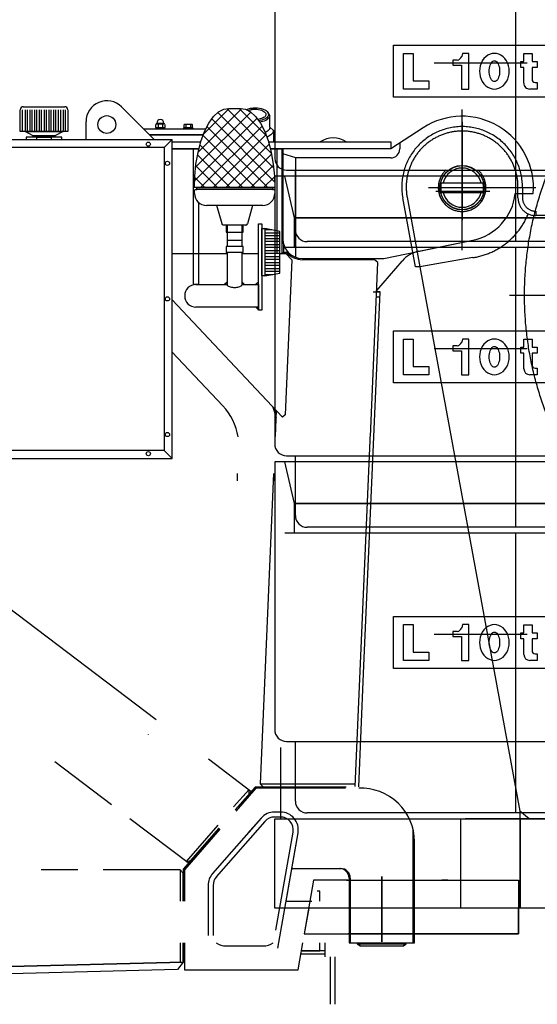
# Model space of a CAD drawing. Extents: x 26250 to 211390, y 12641 to 169243.
# Tile 75 of 132: x 147677 to 148548, y 15561 to 17215. Entities that reach past the tile are written whole.
import ezdxf

# ---------------------------------------------------------------- set-up
doc = ezdxf.new("R2010")
doc.units = 0
doc.header["$LTSCALE"] = 212.5
doc.linetypes.add('CENTER', pattern=[50.5, 30, -9, 2.5, -9])
doc.linetypes.add('HIDDEN', pattern=[12.6, 8.4, -4.2])
for name, color, linetype in [('11', 7, 'CONTINUOUS'), ('129', 7, 'CONTINUOUS'), ('200', 7, 'CONTINUOUS'), ('5', 94, 'CONTINUOUS'), ('611', 7, 'CONTINUOUS')]:
    doc.layers.add(name, color=color, linetype=linetype)

# ---------------------------------------------------------------- blocks, each defined once
blk = doc.blocks.new('*G77')
at = {"layer": '11', "color": 7, "linetype": 'CONTINUOUS'}
for p, q in [((147678.4, 17027.5), (147678.4, 17064)), ((147682.4, 17027.5), (147682.4, 17064)), ((147683.4, 17069), (147753.4, 17069)), ((147686.4, 17064), (147686.4, 17027.5)), ((147690.4, 17027.5), (147690.4, 17064)), ((147694.4, 17064), (147694.4, 17027.5)), ((147698.4, 17027.5), (147698.4, 17064)), ((147702.4, 17064), (147702.4, 17027.5)), ((147706.4, 17027.5), (147706.4, 17064)), ((147710.4, 17064), (147710.4, 17027.5)), ((147714.4, 17027.5), (147714.4, 17064)), ((147718.4, 17064), (147718.4, 17027.5)), ((147722.4, 17027.5), (147722.4, 17064)), ((147726.4, 17064), (147726.4, 17027.5)), ((147730.4, 17027.5), (147730.4, 17064)), ((147734.4, 17064), (147734.4, 17027.5)), ((147738.4, 17027.5), (147738.4, 17064)), ((147742.4, 17064), (147742.4, 17027.5)), ((147746.4, 17027.5), (147746.4, 17064)), ((147750.4, 17064), (147750.4, 17027.5)), ((147754.4, 17027.5), (147754.4, 17064)), ((147758.4, 17064), (147758.4, 17027.5)), ((147848.8, 17068.8), (147903.5, 17014)), ((148028.9, 17066.1), (148048.9, 17066.1)), ((148098, 17054.4), (148095.5, 17058.4)), ((147789, 17014), (147789, 17044)), ((147908, 17041.5), (147920, 17041.5)), ((148098, 17034.5), (148098, 17054.4)), ((147758.4, 17027.5), (147678.4, 17027.5)), ((147700.2, 17020), (147686.4, 17027.5)), ((147686.4, 17027.5), (147750.4, 17027.5)), ((147750.4, 17027.5), (147736.7, 17020)), ((147885.5, 17032), (147991, 17032)), ((147906.5, 17034.3), (147906.5, 17039.4)), ((147921.5, 17033.6), (147906.5, 17033.6)), ((147906.5, 17033.6), (147906.5, 17032)), ((147906.5, 17032), (147921.5, 17032)), ((147908.4, 17040.1), (147919.6, 17040.1)), ((147908.4, 17033.6), (147919.6, 17033.6)), ((147910.2, 17039.5), (147910.2, 17034.3)), ((147917.8, 17039.5), (147917.8, 17034.3)), ((147921.5, 17039.4), (147921.5, 17034.3)), ((147921.5, 17032), (147921.5, 17033.6)), ((147953.6, 17032), (147953.6, 17033.6)), ((147953.6, 17033.6), (147968.4, 17033.6)), ((147968.4, 17032), (147953.6, 17032)), ((147953.7, 17038.6), (147953.7, 17034)), ((147953.7, 17034), (147968, 17034)), ((147954.3, 17033.6), (147954.3, 17034)), ((147967.3, 17033.6), (147954.3, 17033.6)), ((147966.4, 17039.3), (147955.2, 17039.3)), ((147956.7, 17038.6), (147956.7, 17034)), ((147960.8, 17032), (147960.8, 17033.6)), ((147961.2, 17033.6), (147961.2, 17032)), ((147964.9, 17038.6), (147964.9, 17034)), ((147967.3, 17034), (147967.3, 17033.6)), ((147968, 17034), (147968, 17038.6)), ((147968.4, 17033.6), (147968.4, 17032)), ((148098, 17034.5), (148104, 17029.3)), ((148104, 17029.3), (148104, 17010)), ((148355.8, 17033.6), (148301.4, 16998)), ((148355.8, 17033.6), (148301.4, 16998)), ((145254.9, 17014), (147933.9, 17014)), ((147706.9, 17018), (147688.4, 17018)), ((147688.4, 17018), (147688.4, 17014)), ((147736.7, 17020), (147700.2, 17020)), ((147700.2, 17018), (147700.2, 17020)), ((147700.2, 17020), (147736.7, 17020)), ((147736.7, 17018), (147700.2, 17018)), ((147706.4, 17014), (147706.4, 17018)), ((147706.9, 17018), (147729.9, 17018)), ((147748.4, 17018), (147729.9, 17018)), ((147730.4, 17018), (147730.4, 17014)), ((147736.7, 17020), (147736.7, 17018)), ((147748.4, 17014), (147748.4, 17018)), ((147986.5, 17022), (147895.5, 17022)), ((147895.5, 17022), (147986.5, 17022)), ((147933.9, 17014), (147920.4, 17000.5)), ((147933.9, 17014), (147920.4, 17000.5)), ((147933.9, 16478.1), (147933.9, 17014)), ((147933.9, 17010), (147982.2, 17010)), ((148095.5, 17010), (148301.4, 17010)), ((148301.4, 17010), (148301.4, 16998)), ((148316.5, 17007.9), (148316.5, 16998)), ((147920.4, 17000.5), (145268.4, 17000.5)), ((147920.4, 17000.5), (147920.4, 16491.6)), ((147933.9, 16998), (147978.9, 16998)), ((147978.9, 16998), (147933.9, 16998)), ((147933.9, 16998), (147978.9, 16998)), ((147969.9, 16898), (147969.9, 16998)), ((147969.9, 16998), (147971.4, 16998)), ((148301.4, 16998), (148098.8, 16998)), ((148098.9, 16998), (148108, 16998)), ((148098.9, 16998), (148118.2, 16998)), ((148301.4, 16998), (148110, 16998)), ((148110, 16998), (148110, 16822.1)), ((148118.2, 16998), (148118.2, 16822.1)), ((148301.4, 16998), (148120, 16998)), ((148120, 16998), (148120, 16847)), ((148142, 16982.9), (148120, 16989.7)), ((148142, 16815.9), (148142, 16982.9)), ((148301.4, 16982.9), (148142, 16982.9)), ((147975.4, 16933.1), (147971.4, 16933.1)), ((148106.4, 16933.1), (147971.4, 16933.1)), ((147971.4, 16923.1), (147971.4, 16928.1)), ((147973.4, 16930.1), (147975.4, 16930.1)), ((147975.4, 16930.1), (147975.4, 16933.1)), ((147975.4, 16933.1), (148102.4, 16933.1)), ((148102.4, 16930.1), (147975.4, 16930.1)), ((148106.4, 16933.1), (148102.4, 16933.1)), ((148102.4, 16933.1), (148102.4, 16930.1)), ((148102.4, 16930.1), (148104.4, 16930.1)), ((148106.4, 16928.1), (148106.4, 16923.1)), ((148386.3, 16941), (148456.5, 16941)), ((148386.3, 16925), (148456.5, 16925)), ((148510.8, 16923), (148541, 16923)), ((148510.8, 16923), (148541, 16923)), ((147969.9, 16770.1), (147969.9, 16898)), ((147977.9, 16908.3), (147977.9, 16770.1)), ((148008.9, 16903.1), (147991.4, 16903.1)), ((148017.7, 16872.3), (148008.9, 16903.1)), ((148068.9, 16903.1), (148008.9, 16903.1)), ((148068.9, 16903.1), (148060.6, 16872.3)), ((148086.4, 16903.1), (148068.9, 16903.1)), ((148026.7, 16870.1), (148020, 16870.1)), ((148033.9, 16870.1), (148024.4, 16870.1)), ((148024.4, 16870.1), (148024.4, 16858.1)), ((148026.7, 16844.1), (148026.7, 16870.1)), ((148051.1, 16870.1), (148026.7, 16870.1)), ((148053.4, 16870.1), (148043.9, 16870.1)), ((148057.7, 16870.1), (148051.1, 16870.1)), ((148051.1, 16870.1), (148051.1, 16844.1)), ((148053.4, 16858.1), (148053.4, 16870.1)), ((148078.9, 16727.1), (148078.9, 16872.1)), ((148078.9, 16872.1), (148084.9, 16872.1)), ((148084.9, 16872.1), (148084.9, 16727.1)), ((148084.9, 16809.5), (148084.9, 16864.6)), ((148084.9, 16864.6), (148089.9, 16864.6)), ((148089.9, 16864.6), (148089.9, 16812.3)), ((148114.9, 16859.6), (148089.9, 16864.6)), ((148089.9, 16864.6), (148089.9, 16811.9)), ((148114.9, 16835.5), (148114.9, 16859.6)), ((148024.4, 16858.1), (148026.4, 16858.1)), ((148026.4, 16858.1), (148026.4, 16834.1)), ((148026.4, 16858.1), (148051.4, 16858.1)), ((148038.9, 16844.1), (148026.7, 16844.1)), ((148051.1, 16844.1), (148038.9, 16844.1)), ((148051.4, 16834.1), (148051.4, 16858.1)), ((148051.4, 16858.1), (148053.4, 16858.1)), ((148290, 16814), (148439.6, 16844.9)), ((148348.4, 16826.1), (148439.6, 16844.9)), ((148026.4, 16834.1), (148024.4, 16834.1)), ((148024.4, 16834.1), (148024.4, 16824.1)), ((148051.4, 16834.1), (148026.4, 16834.1)), ((148053.4, 16834.1), (148051.4, 16834.1)), ((148053.4, 16824.1), (148053.4, 16834.1)), ((148114.9, 16789.6), (148114.9, 16835.5)), ((148123, 16833.4), (148120.9, 16839.4)), ((148120.9, 16839.4), (148120.9, 16823.8)), ((148128.8, 16824.6), (148123, 16833.4)), ((147933.9, 16822.1), (148026.4, 16822.1)), ((148024.4, 16824.1), (148026.4, 16824.1)), ((148026.4, 16824.1), (148026.4, 16770.1)), ((148051.4, 16824.1), (148026.4, 16824.1)), ((148051.4, 16770.1), (148051.4, 16824.1)), ((148051.4, 16824.1), (148053.4, 16824.1)), ((148051.4, 16822.1), (148078.9, 16822.1)), ((148084.9, 16784.6), (148084.9, 16809.5)), ((148089.9, 16812.3), (148089.9, 16784.6)), ((148089.9, 16811.9), (148089.9, 16784.6)), ((148114.9, 16822.1), (148124.9, 16822.1)), ((148126.5, 16824.2), (148120.5, 16824.2)), ((148120.5, 16823.8), (148126.5, 16823.8)), ((148134.9, 16811.6), (148123.6, 16551.5)), ((148124.9, 16822.1), (148134.9, 16811.6)), ((148126.5, 16823.8), (148128.8, 16824.6)), ((148153, 16814), (148290, 16814)), ((148274.1, 16812), (148153, 16812)), ((148279.9, 16807), (148274.1, 16812)), ((148277.8, 16760), (148320.6, 16809.7)), ((148267.2, 16514.8), (148279.9, 16807)), ((148089.9, 16784.6), (148084.9, 16784.6)), ((148089.9, 16784.6), (148114.9, 16789.6)), ((147977.9, 16770.1), (147969.9, 16770.1)), ((147973.9, 16770.1), (148026.4, 16770.1)), ((148051.4, 16770.1), (148078.9, 16770.1)), ((148078.9, 16770.1), (148078.9, 16732.1)), ((148119.2, 16547.4), (147933.9, 16744.3)), ((148255.7, 16116.5), (148283.4, 16758)), ((148271.8, 16758), (148277.8, 16758)), ((148277.4, 16749.7), (148283.1, 16749.7)), ((148277.8, 16758), (148283.4, 16758)), ((148283.4, 16758), (148277.8, 16758)), ((148078.9, 16732.1), (147973.9, 16732.1)), ((148084.9, 16727.1), (148078.9, 16727.1)), ((148019, 16566.4), (147933.9, 16656.8)), ((148109, 16558.3), (148103.2, 16564.4)), ((148103.2, 16564.4), (148108.5, 16547)), ((148108.5, 16547), (148109, 16558.3)), ((148123.6, 16551.5), (148119.2, 16547.4)), ((148241.8, 15926.5), (148267.5, 16520.9)), ((147920.4, 16491.6), (145268.4, 16491.6)), ((147933.9, 16478.1), (147920.4, 16491.6)), ((147920.4, 16491.6), (147933.9, 16478.1)), ((145254.9, 16478.1), (147933.9, 16478.1)), ((148043.8, 16440.2), (148043.8, 16452.8)), ((147493.8, 16351.8), (147907.2, 16039.4)), ((148247.5, 15926.3), (148255.7, 16116.5)), ((147832, 15895.7), (147736.4, 15968)), ((147994.8, 15973.2), (148068.6, 15917.4)), ((148063.1, 15922), (148037.1, 15892.5)), ((148073.4, 15925.9), (148039.7, 15887.5)), ((148074.3, 15923.9), (148040.7, 15885.6)), ((148068.6, 15917.4), (148040.7, 15885.6)), ((148063.1, 15914.1), (148063.1, 15922)), ((148226.6, 15925.9), (148073.4, 15925.9)), ((148225.5, 15923.9), (148074.3, 15923.9)), ((148087.6, 15925.9), (148081.8, 15931.2)), ((148081.8, 15931.2), (148241.8, 15931.2)), ((148226.6, 15925.9), (148087.6, 15925.9)), ((148039.7, 15887.5), (148063.1, 15914.1)), ((148116, 15883.9), (148106, 15883.9)), ((148116, 15883.9), (148106, 15883.9)), ((147962.9, 15796.8), (147862.7, 15872.5)), ((148083.5, 15873.7), (148033.8, 15817)), ((148083.5, 15873.7), (148060.6, 15847.6)), ((148089.8, 15868.1), (148064.8, 15839.7)), ((148116, 15875.5), (148106, 15875.5)), ((148012.9, 15856.9), (147952.4, 15787.8)), ((148013.9, 15855), (147954.4, 15787)), ((148010.4, 15861.7), (147957.6, 15800.8)), ((148013.9, 15855), (147962.9, 15796.8)), ((147965.3, 15802.5), (148012.9, 15856.9)), ((148108.4, 15685.5), (148137.3, 15850.2)), ((148339.4, 15664), (148339.4, 15852.8)), ((148064.8, 15839.7), (148008.1, 15775)), ((148111.6, 15654.9), (148145.5, 15848.7)), ((148125.4, 15734), (148145.5, 15848.7)), ((148341.4, 15743.9), (148341.4, 15833.9)), ((148033.8, 15817), (148001.8, 15780.5)), ((148033.8, 15817), (148001.8, 15780.5)), ((147957.6, 15800.8), (147965.3, 15802.5)), ((147775, 15787), (147713.6, 15787)), ((147947.3, 15787), (147817.9, 15787)), ((147947.3, 15787), (147947.3, 15734)), ((147952.4, 15781), (147947.3, 15787)), ((147952.4, 15787.8), (147952.4, 15734)), ((147954.4, 15787), (147954.4, 15734)), ((148134.8, 15788.9), (148215.4, 15788.9)), ((148207.4, 15788.9), (148217.4, 15788.9)), ((147952.4, 15734), (147952.4, 15781)), ((148231.4, 15772.9), (148231.4, 15664)), ((148233.4, 15772.9), (148233.4, 15664)), ((147994.4, 15760.7), (147994.4, 15734)), ((147994.4, 15760.7), (147994.4, 15676.5)), ((148002.8, 15760.7), (148002.8, 15676.5)), ((148181.9, 15750.8), (148177.7, 15750.8)), ((148181.9, 15734), (148181.9, 15750.8)), ((148341.4, 15664), (148341.4, 15743.9)), ((147947.3, 15664), (147947.3, 15631.3)), ((147952.4, 15631.5), (147952.4, 15664)), ((147952.4, 15664), (147952.4, 15631.5)), ((147954.4, 15664), (147954.4, 15618.9)), ((148024.4, 15658.9), (148087.1, 15658.9)), ((148024.4, 15658.9), (148087.1, 15658.9)), ((148145.8, 15618.9), (148153.8, 15664)), ((148181.9, 15650.8), (148181.9, 15664)), ((148190.9, 15640.8), (148190.9, 15664)), ((148231.4, 15664), (148341.4, 15664)), ((148244.8, 15664), (148244.8, 15662.6)), ((148244.8, 15662.6), (148250, 15658.9)), ((148246.8, 15662.6), (148245.1, 15662.6)), ((148245.1, 15662.6), (148247.2, 15662.6)), ((148246.8, 15664), (148246.8, 15662.6)), ((148247.2, 15662.6), (148250, 15658.9)), ((148250, 15658.9), (148247.2, 15662.6)), ((148247.2, 15662.6), (148325.6, 15662.6)), ((148250, 15658.9), (148322.8, 15658.9)), ((148322.8, 15658.9), (148327.6, 15662.6)), ((148325.6, 15662.6), (148322.8, 15658.9)), ((148322.8, 15658.9), (148325.6, 15662.6)), ((148325.6, 15662.6), (148325.6, 15664)), ((148325.6, 15662.6), (148327.6, 15662.6)), ((148327.6, 15662.6), (148325.6, 15662.6)), ((148327.6, 15662.6), (148327.6, 15664)), ((148150.6, 15645.8), (148190.9, 15645.8)), ((148190.9, 15650.8), (148151.4, 15650.8)), ((148151.4, 15650.8), (148181.9, 15650.8)), ((148190.9, 15645.8), (148190.9, 15650.8)), ((148199.6, 15640.8), (148199.6, 15560.8)), ((148207.4, 15640.8), (148207.4, 15560.8)), ((147952.4, 15631.5), (146566.4, 15597)), ((146830.8, 15603.6), (147952.4, 15631.5)), ((147954.4, 15618.9), (148145.8, 15618.9))]:
    blk.add_line(p, q, dxfattribs=at)
at = {"layer": '11', "color": 7, "linetype": 'CENTER'}
for p, q in [((148421.4, 16828), (148421.4, 17064.6)), ((148421.4, 16828), (148421.4, 17064.6)), ((148365.1, 16933), (148545.3, 16933)), ((148386.4, 16933), (148545.3, 16933)), ((147893.9, 16013.9), (147893.9, 16014.7)), ((148126, 15734), (148168.9, 15734))]:
    blk.add_line(p, q, dxfattribs=at)
at = {"layer": '11', "color": 7, "linetype": 'HIDDEN'}
for p, q in [((148120.5, 16823.8), (148120.5, 16822.1)), ((148109, 16558.3), (148107.1, 16514.7)), ((148104.4, 16452.8), (148081.8, 15931.2)), ((148104.4, 16452.8), (148104.4, 16440.2))]:
    blk.add_line(p, q, dxfattribs=at)
at = {"layer": '11', "color": 7, "linetype": 'CONTINUOUS'}
for points in [[(147971.4, 16933.1), (147972, 16952.4), (147973.9, 16972.2), (147977.3, 16991.8), (147982.1, 17010.4), (147988.2, 17027.1), (147995.5, 17041.3), (148003.5, 17052.4), (148012, 17060.2), (148020.5, 17064.7), (148028.9, 17066.1)], [(148048.9, 17066.1), (148057.2, 17064.7), (148065.8, 17060.2), (148074.2, 17052.4), (148082.3, 17041.3), (148089.5, 17027.1), (148095.7, 17010.4), (148100.5, 16991.8), (148103.8, 16972.2), (148105.8, 16952.4), (148106.4, 16933.1)], [(148058.2, 17063.8), (148059.5, 17064.4), (148060.8, 17065), (148062.3, 17065.5), (148063.8, 17065.9), (148065.5, 17066.3), (148067.1, 17066.6), (148068.8, 17066.8), (148070.5, 17067), (148072.3, 17067.1), (148074, 17067.1)], [(148061.6, 17062.3), (148062.6, 17062.8), (148063.6, 17063.2), (148064.8, 17063.6), (148066, 17063.9), (148067.3, 17064.2), (148068.6, 17064.5), (148069.9, 17064.7), (148071.3, 17064.8), (148072.6, 17064.9), (148074, 17064.9)], [(148074, 17067.1), (148077.2, 17067), (148080.5, 17066.7), (148083.7, 17066), (148086.8, 17065.1), (148089.6, 17063.9), (148091.9, 17062.5), (148093.7, 17061), (148095, 17059.4), (148095.8, 17057.7), (148096, 17056.2)], [(148074, 17064.9), (148076.5, 17064.8), (148079.1, 17064.5), (148081.7, 17064), (148084.2, 17063.3), (148086.4, 17062.3), (148088.2, 17061.2), (148089.7, 17060), (148090.7, 17058.7), (148091.3, 17057.4), (148091.5, 17056.2)], [(147907.4, 17040), (147907.5, 17040), (147907.6, 17040.1), (147907.7, 17040.2), (147907.8, 17040.3), (147907.8, 17040.5), (147907.9, 17040.6), (147907.9, 17040.8), (147908, 17041.1), (147908, 17041.3), (147908, 17041.5)], [(147920, 17041.5), (147920, 17040)], [(148091.5, 17056.2), (148091.4, 17055), (148090.9, 17053.9), (148090.1, 17052.8), (148089, 17051.7), (148087.6, 17050.7), (148086, 17049.8), (148084.1, 17049), (148082, 17048.4), (148079.9, 17047.9), (148077.8, 17047.6)], [(148096, 17056.2), (148095.8, 17054.8), (148095.3, 17053.4), (148094.3, 17052), (148093, 17050.6), (148091.3, 17049.3), (148089.3, 17048.2), (148086.9, 17047.3), (148084.4, 17046.5), (148081.8, 17045.9), (148079.2, 17045.5)], [(148098, 17054.4), (148097.8, 17053), (148097.3, 17051.5), (148096.3, 17050), (148095, 17048.6), (148093.2, 17047.2), (148091.2, 17046), (148088.8, 17045), (148086.3, 17044.1), (148083.6, 17043.4), (148080.8, 17042.9)], [(148098, 17034.5), (148097.9, 17033.5), (148097.7, 17032.5), (148097.3, 17031.5), (148096.7, 17030.5), (148095.9, 17029.6), (148095, 17028.7), (148093.9, 17027.8), (148092.7, 17027), (148091.4, 17026.2), (148090, 17025.6)], [(148104, 17029.3), (148103.9, 17028), (148103.5, 17026.7), (148102.9, 17025.4), (148102.1, 17024.1), (148101.1, 17022.8), (148099.8, 17021.6), (148098.3, 17020.5), (148096.6, 17019.4), (148094.8, 17018.5), (148092.8, 17017.6)], [(148020, 16870.1), (148019.7, 16870.1), (148019.3, 16870.2), (148018.9, 16870.3), (148018.6, 16870.5), (148018.4, 16870.7), (148018.1, 16871), (148017.9, 16871.3), (148017.8, 16871.6), (148017.7, 16872), (148017.7, 16872.3)], [(148026.4, 16770.1), (148026.5, 16769.4), (148026.9, 16768.7), (148027.7, 16768), (148028.7, 16767.4), (148030, 16766.8), (148031.6, 16766.3), (148033.4, 16765.9), (148035.2, 16765.6), (148037.1, 16765.4), (148038.9, 16765.4)], [(148038.9, 16765.4), (148040.7, 16765.4), (148042.5, 16765.6), (148044.4, 16765.9), (148046.1, 16766.3), (148047.7, 16766.8), (148049, 16767.4), (148050.1, 16768), (148050.8, 16768.7), (148051.2, 16769.4), (148051.4, 16770.1)]]:
    blk.add_lwpolyline(points, dxfattribs=at)
for centre, radius in [((147824, 17039), 15), ((147893.9, 17006.1), 3.5), ((147925.9, 16974), 3.5), ((148421.4, 16933), 37.2), ((148421.4, 16933), 37), ((147925.9, 16746.1), 3.5), ((147925.9, 16518.1), 3.5), ((147893.9, 16486), 3.5)]:
    blk.add_circle(centre, radius, dxfattribs=at)
for centre, radius, start, end in [((147824, 17044), 35, 45.0011, -179.9989), ((147683.4, 17064), 5, 90, -179.965), ((147753.4, 17064), 5, 0, 90.035), ((147914, 17041.5), 6, 0, 180), ((148421.4, 16933), 120, -4.7806, 123.1133), ((148421.4, 16933), 120, -4.7806, 123.1133), ((147908.4, 17037.3), 2.87, 50.3598, 130.9003), ((147908.4, 17036.5), 2.87, -130.8978, -50.3573), ((147914, 17028.9), 11.3, 70.2801, 109.7235), ((147914, 17044.9), 11.3, -109.7199, -70.2765), ((147919.6, 17037.3), 2.87, 49.1022, 129.6897), ((147919.6, 17036.5), 2.87, -129.6872, -49.0997), ((147955.2, 17037.5), 1.88, 35.9393, 144.0626), ((147960.8, 17028.1), 11.3, 68.6041, 111.4139), ((147966.4, 17037.5), 1.88, 35.8847, 144.0626), ((148204.7, 16977.4), 39.2, 56.32, 123.6754), ((148301.4, 16998), 15.1, -90, 0), ((148421.4, 16933), 33, 90, 165.9676), ((148421.4, 16933), 33, 14.0327, 90.0004), ((147973.4, 16928.1), 2, 90, 180), ((148104.4, 16928.1), 2, 0, 90.0875), ((148421.4, 16933), 36, 167.1569, -167.1622), ((148421.4, 16933), 33, -165.9724, -89.9996), ((148421.4, 16933), 33, -90, -14.0273), ((148421.4, 16933), 36, -12.8373, 12.8414), ((147991.4, 16923.1), 20, 180, -89.9913), ((148086.4, 16923.1), 20, -90, 0), ((148421.4, 16933), 90, -78.3427, -6.3817), ((148421.4, 16933), 90, -78.3427, -6.3817), ((148057.7, 16873.1), 3, -90, -14.9689), ((148153, 16847), 33, 180, -90), ((148358.5, 16777.1), 50, 101.6563, 139.2749), ((148153, 16847), 35, -139.3212, -89.994), ((147973.9, 16751.1), 19, 90, -90), ((147946.2, 16497.8), 100, 9.4597, 43.255), ((148251.4, 15833.9), 90, 0, 92.4237), ((148106, 15853.9), 30, 90, 138.7653), ((148106, 15853.9), 30, 90, 138.7653), ((148116, 15853.9), 30, -9.9292, 89.9998), ((148116, 15853.9), 30, -9.9292, 89.9998), ((148106, 15853.9), 21.6, 90, 138.7439), ((148116, 15853.9), 21.6, 40.0407, 90.001), ((148116, 15853.9), 21.6, -9.9211, 40.003), ((148215.4, 15772.9), 16, 0, 90), ((148217.4, 15772.9), 16, 0, 90.0109), ((148024.4, 15760.7), 30, 138.7884, 179.999), ((148024.4, 15760.7), 30, 138.7884, 179.999), ((148024.4, 15760.7), 21.6, 138.778, 179.9989), ((148024.4, 15688.9), 30, -123.7727, -89.9986), ((148024.4, 15688.9), 30, -123.7727, -89.9986), ((148087.1, 15688.9), 30, -90, -56.2382), ((148087.1, 15688.9), 30, -90, -56.2382)]:
    blk.add_arc(centre, radius, start, end, dxfattribs=at)
at = {"layer": '129', "color": 7, "linetype": 'CONTINUOUS'}
for p, q in [((146566.4, 15597), (147952.4, 15631.5)), ((147942.6, 15619.2), (146566.5, 15585)), ((147952.4, 15631.5), (147942.6, 15619.2))]:
    blk.add_line(p, q, dxfattribs=at)
at = {"layer": '200', "color": 7, "linetype": 'CONTINUOUS'}
for p, q in [((148026.4, 16774.3), (148022.1, 16770.1)), ((148022.1, 16770.1), (148026.4, 16770.1)), ((148026.4, 16770.1), (148026.4, 16774.3)), ((148051.4, 16774.3), (148055.6, 16770.1)), ((148051.4, 16770.1), (148051.4, 16774.3)), ((148055.6, 16770.1), (148051.4, 16770.1)), ((148078.9, 16774.3), (148074.6, 16770.1)), ((148074.6, 16770.1), (148078.9, 16770.1)), ((148078.9, 16770.1), (148078.9, 16774.3)), ((148078.9, 16727.8), (148074.6, 16732.1)), ((148074.6, 16732.1), (148078.9, 16732.1)), ((148078.9, 16732.1), (148078.9, 16727.8))]:
    blk.add_line(p, q, dxfattribs=at)
at = {"layer": '5', "color": 94, "linetype": 'CONTINUOUS'}
for p, q in [((147973.3, 16967.3), (148066, 17060)), ((148050.8, 17066), (147977.5, 16992.7)), ((147986.5, 17022.9), (148029.6, 17066.1)), ((148104.6, 16965.8), (148010.9, 17059.5)), ((148025.7, 17065.9), (148100.6, 16991)), ((148092.1, 17020.7), (148046.7, 17066.1)), ((148076.7, 17049.5), (147971.6, 16944.4)), ((148000.5, 17048.7), (148106.2, 16943)), ((147981.5, 16933.1), (148085, 17036.6)), ((148094.9, 16933.1), (147992.3, 17035.7)), ((147985.7, 17021), (148073.7, 16933.1)), ((148091.6, 17022), (148002.7, 16933.1)), ((148052.5, 16933.1), (147980.5, 17005)), ((148023.9, 16933.1), (148096.9, 17006.1)), ((147976.5, 16987.9), (148031.3, 16933.1)), ((148101, 16989), (148045.1, 16933.1)), ((148010, 16933.1), (147973.6, 16969.6)), ((148066.3, 16933.1), (148104, 16970.8)), ((147971.8, 16950.1), (147988.8, 16933.1)), ((148105.8, 16951.4), (148087.6, 16933.1)), ((148101.4, 16862.3), (148089.9, 16862.3)), ((148089.9, 16857.3), (148114.9, 16857.3)), ((148114.9, 16852.3), (148089.9, 16852.3)), ((148089.9, 16847.3), (148114.9, 16847.3)), ((148114.9, 16842.3), (148089.9, 16842.3)), ((148089.9, 16837.3), (148114.9, 16837.3)), ((148114.9, 16832.3), (148089.9, 16832.3)), ((148089.9, 16827.3), (148114.9, 16827.3)), ((148114.9, 16822.3), (148089.9, 16822.3)), ((148089.9, 16817.3), (148114.9, 16817.3)), ((148114.9, 16812.3), (148089.9, 16812.3)), ((148089.9, 16807.3), (148114.9, 16807.3)), ((148114.9, 16802.3), (148089.9, 16802.3)), ((148089.9, 16797.3), (148114.9, 16797.3)), ((148114.9, 16792.3), (148089.9, 16792.3)), ((148089.9, 16787.3), (148103.4, 16787.3))]:
    blk.add_line(p, q, dxfattribs=at)
at = {"layer": '611', "color": 7, "linetype": 'CENTER'}
blk.add_line((147681, 16477.8), (147687.6, 16477.8), dxfattribs=at)
for points in [[(147681, 16477.8), (147681, 16478.1)], [(147687.7, 16478.1), (147687.6, 16477.8)]]:
    blk.add_lwpolyline(points, dxfattribs=at)
blk = doc.blocks.new('*G90')
at = {"layer": '11', "color": 7, "linetype": 'CONTINUOUS'}
for p, q in [((148106.3, 17432.3), (148106.3, 16982.3)), ((148306.3, 17084.8), (148306.3, 17172.3)), ((148306.3, 17172.3), (148567.7, 17172.3)), ((148323.1, 17098.7), (148323.1, 17158.7)), ((148323.1, 17158.7), (148339.3, 17158.7)), ((148339.3, 17158.7), (148339.3, 17112.4)), ((148422.2, 17158.7), (148420.8, 17153.2)), ((148433, 17158.7), (148422.2, 17158.7)), ((148433, 17098.7), (148433, 17158.7)), ((148525.3, 17144.8), (148525.3, 17158.6)), ((148525.3, 17158.6), (148539, 17158.6)), ((148539, 17158.6), (148539, 17144.8)), ((148413.3, 17147.2), (148406.1, 17147.2)), ((148406.1, 17147.2), (148406.1, 17138.6)), ((148520.3, 17134.8), (148520.3, 17144.8)), ((148520.3, 17144.8), (148525.3, 17144.8)), ((148539, 17144.8), (148547.8, 17144.8)), ((148547.8, 17144.8), (148547.8, 17134.8)), ((148406.1, 17138.6), (148420.4, 17138.6)), ((148420.4, 17138.6), (148420.4, 17098.7)), ((148525.3, 17134.8), (148520.3, 17134.8)), ((148525.3, 17108.6), (148525.3, 17134.8)), ((148547.8, 17134.8), (148539, 17134.8)), ((148539, 17134.8), (148539, 17114.8)), ((148339.3, 17112.4), (148365.6, 17112.4)), ((148365.6, 17112.4), (148365.6, 17098.7)), ((148544, 17109.8), (148547.8, 17109.8)), ((148547.8, 17109.8), (148547.8, 17098.6)), ((148365.6, 17098.7), (148323.1, 17098.7)), ((148420.4, 17098.7), (148433, 17098.7)), ((148547.8, 17098.6), (148535.3, 17098.6)), ((148567.7, 17084.8), (148306.3, 17084.8)), ((148126.3, 16962.3), (148627.6, 16962.3)), ((148141, 16862.3), (148141, 16962.3)), ((148139.4, 16952.3), (148106.3, 16952.3)), ((148106.3, 16952.3), (148106.3, 16502.3)), ((148566.1, 16952.3), (148139.4, 16952.3)), ((148647.6, 16842.3), (148161, 16842.3)), ((148306.3, 16604.8), (148306.3, 16692.3)), ((148306.3, 16692.3), (148567.7, 16692.3)), ((148323.1, 16618.7), (148323.1, 16678.7)), ((148323.1, 16678.7), (148339.3, 16678.7)), ((148339.3, 16678.7), (148339.3, 16632.4)), ((148422.2, 16678.7), (148420.8, 16673.2)), ((148433, 16678.7), (148422.2, 16678.7)), ((148433, 16618.7), (148433, 16678.7)), ((148525.3, 16664.8), (148525.3, 16678.6)), ((148525.3, 16678.6), (148539, 16678.6)), ((148539, 16678.6), (148539, 16664.8)), ((148413.3, 16667.2), (148406.1, 16667.2)), ((148406.1, 16667.2), (148406.1, 16658.6)), ((148520.3, 16654.8), (148520.3, 16664.8)), ((148520.3, 16664.8), (148525.3, 16664.8)), ((148539, 16664.8), (148547.8, 16664.8)), ((148547.8, 16664.8), (148547.8, 16654.8)), ((148406.1, 16658.6), (148420.4, 16658.6)), ((148420.4, 16658.6), (148420.4, 16618.7)), ((148525.3, 16654.8), (148520.3, 16654.8)), ((148525.3, 16628.6), (148525.3, 16654.8)), ((148547.8, 16654.8), (148539, 16654.8)), ((148539, 16654.8), (148539, 16634.8)), ((148339.3, 16632.4), (148365.6, 16632.4)), ((148365.6, 16632.4), (148365.6, 16618.7)), ((148544, 16629.8), (148547.8, 16629.8)), ((148547.8, 16629.8), (148547.8, 16618.6)), ((148365.6, 16618.7), (148323.1, 16618.7)), ((148420.4, 16618.7), (148433, 16618.7)), ((148547.8, 16618.6), (148535.3, 16618.6)), ((148567.7, 16604.8), (148306.3, 16604.8)), ((148126.3, 16482.3), (148627.6, 16482.3)), ((148141, 16382.3), (148141, 16482.3)), ((148139.4, 16472.3), (148106.3, 16472.3)), ((148106.3, 16472.3), (148106.3, 16022.3)), ((148566.1, 16472.3), (148139.4, 16472.3)), ((148647.6, 16362.3), (148161, 16362.3)), ((148306.3, 16124.8), (148306.3, 16212.3)), ((148306.3, 16212.3), (148567.7, 16212.3)), ((148323.1, 16138.7), (148323.1, 16198.7)), ((148323.1, 16198.7), (148339.3, 16198.7)), ((148339.3, 16198.7), (148339.3, 16152.4)), ((148422.2, 16198.7), (148420.8, 16193.2)), ((148433, 16198.7), (148422.2, 16198.7)), ((148433, 16138.7), (148433, 16198.7)), ((148525.3, 16184.8), (148525.3, 16198.6)), ((148525.3, 16198.6), (148539, 16198.6)), ((148539, 16198.6), (148539, 16184.8)), ((148413.3, 16187.2), (148406.1, 16187.2)), ((148406.1, 16187.2), (148406.1, 16178.6)), ((148520.3, 16174.8), (148520.3, 16184.8)), ((148520.3, 16184.8), (148525.3, 16184.8)), ((148539, 16184.8), (148547.8, 16184.8)), ((148547.8, 16184.8), (148547.8, 16174.8)), ((148406.1, 16178.6), (148420.4, 16178.6)), ((148420.4, 16178.6), (148420.4, 16138.7)), ((148525.3, 16174.8), (148520.3, 16174.8)), ((148525.3, 16148.6), (148525.3, 16174.8)), ((148547.8, 16174.8), (148539, 16174.8)), ((148539, 16174.8), (148539, 16154.8)), ((148339.3, 16152.4), (148365.6, 16152.4)), ((148365.6, 16152.4), (148365.6, 16138.7)), ((148544, 16149.8), (148547.8, 16149.8)), ((148547.8, 16149.8), (148547.8, 16138.6)), ((148365.6, 16138.7), (148323.1, 16138.7)), ((148420.4, 16138.7), (148433, 16138.7)), ((148547.8, 16138.6), (148535.3, 16138.6)), ((148567.7, 16124.8), (148306.3, 16124.8)), ((148126.3, 16002.3), (148627.6, 16002.3)), ((148141, 15902.3), (148141, 16002.3)), ((148106.3, 15872.3), (150556.3, 15872.3)), ((148106.3, 15722.3), (148106.3, 15872.3)), ((148647.6, 15882.3), (148161, 15882.3)), ((150556.3, 15722.3), (148106.3, 15722.3)), ((148163.5, 15722.3), (148155.9, 15679.3)), ((148516, 15679.3), (148516, 15722.3)), ((148155.9, 15679.3), (148516, 15679.3))]:
    blk.add_line(p, q, dxfattribs=at)
at = {"layer": '11', "color": 7, "linetype": 'HIDDEN'}
for p, q in [((148511.3, 17312.3), (148511.3, 16842.3)), ((148511.3, 17294.2), (148511.3, 16990.5)), ((148139.4, 16882.3), (148123.3, 16952.3)), ((148139.4, 16832.3), (148139.4, 16882.3)), ((148139.4, 16882.3), (148644.1, 16882.3)), ((148644.1, 16882.3), (148139.4, 16882.3)), ((148644.1, 16832.3), (148123.3, 16832.3)), ((148511.3, 16832.3), (148511.3, 16362.3)), ((148511.3, 16814.2), (148511.3, 16510.5)), ((148401.3, 16497.3), (148401.3, 16497.3)), ((148139.4, 16402.3), (148123.3, 16472.3)), ((148139.4, 16352.3), (148139.4, 16402.3)), ((148139.4, 16402.3), (148644.1, 16402.3)), ((148644.1, 16402.3), (148139.4, 16402.3)), ((148644.1, 16352.3), (148123.3, 16352.3)), ((148511.3, 16352.3), (148511.3, 15882.3)), ((148511.3, 16334.2), (148511.3, 16030.5))]:
    blk.add_line(p, q, dxfattribs=at)
at = {"layer": '11', "color": 7, "linetype": 'CENTER'}
for p, q in [((148530.6, 17142.3), (148374.4, 17142.3)), ((148421.4, 17043.7), (148421.4, 16878.4)), ((148376.8, 16933), (148468.9, 16933)), ((148377.1, 16927), (148468.2, 16927)), ((148515.4, 16916), (148515.4, 16934.1)), ((148522.9, 16934), (148522.9, 16916)), ((148342.8, 16799.8), (148321.5, 16915.7)), ((148328.9, 16917.1), (148350.5, 16799.8)), ((148545.4, 16893.5), (148545.4, 16886)), ((148693.8, 16886), (148545.4, 16886)), ((148439.5, 16815.4), (148350.5, 16799.8)), ((148350.5, 16799.8), (148342.8, 16799.8)), ((148350.5, 16799.8), (148518.5, 15885.3)), ((148501.2, 16752.3), (149674.2, 16752.3)), ((148530.6, 16662.3), (148374.4, 16662.3)), ((148530.6, 16182.3), (148374.4, 16182.3)), ((148116.3, 15992.2), (148116.3, 15872.3)), ((148534, 15872.3), (148518.5, 15885.3)), ((148518.5, 15885.3), (148518.5, 15872.3)), ((148116.3, 15872.3), (148654, 15872.3)), ((148419.5, 15722.3), (148419.5, 15872.3)), ((148606.4, 15872.3), (148426.4, 15872.3)), ((148518.9, 15722.3), (148518.9, 15872.3)), ((148518.9, 15872.3), (148518.9, 15722.3)), ((148571.8, 15872.3), (148531.1, 15872.3)), ((148534, 15872.3), (149349.4, 15872.3)), ((148171.7, 15769.3), (148155.9, 15679.3)), ((148229.9, 15769.3), (148171.7, 15769.3)), ((148227.2, 15769.3), (148345.6, 15769.3)), ((148286.4, 15665.5), (148286.4, 15775.5)), ((148286.4, 15775.5), (148286.4, 15665.5)), ((148342.9, 15769.3), (148516, 15769.3)), ((148397.5, 15769.3), (148387.5, 15769.3)), ((148516, 15769.3), (148516, 15679.3)), ((148155.9, 15679.3), (148229.9, 15679.3)), ((148229.9, 15679.3), (148342.9, 15679.3)), ((148516, 15679.3), (148229.9, 15679.3))]:
    blk.add_line(p, q, dxfattribs=at)
at = {"layer": '11', "color": 7, "linetype": 'CONTINUOUS'}
for points in [[(148475.8, 17158.7), (148472.1, 17158.4), (148468.4, 17157.4), (148464.7, 17155.6), (148461.2, 17153.1), (148458.1, 17149.9), (148455.4, 17146.1), (148453.3, 17141.9), (148451.9, 17137.5), (148451, 17133), (148450.8, 17128.6)], [(148500.8, 17128.6), (148500.5, 17133), (148499.7, 17137.5), (148498.2, 17141.9), (148496.1, 17146.1), (148493.4, 17149.9), (148490.3, 17153.1), (148486.8, 17155.6), (148483.1, 17157.4), (148479.4, 17158.4), (148475.8, 17158.7)], [(148467, 17128.6), (148467.1, 17131.2), (148467.4, 17133.8), (148467.9, 17136.4), (148468.6, 17138.8), (148469.6, 17141), (148470.7, 17142.9), (148471.9, 17144.4), (148473.2, 17145.4), (148474.5, 17146), (148475.8, 17146.2)], [(148475.8, 17146.2), (148477, 17146), (148478.3, 17145.4), (148479.6, 17144.4), (148480.8, 17142.9), (148481.9, 17141), (148482.9, 17138.8), (148483.6, 17136.4), (148484.1, 17133.8), (148484.4, 17131.2), (148484.5, 17128.6)], [(148450.8, 17128.6), (148451, 17124.3), (148451.9, 17119.8), (148453.3, 17115.4), (148455.4, 17111.2), (148458.1, 17107.4), (148461.2, 17104.2), (148464.7, 17101.7), (148468.4, 17100), (148472.1, 17099), (148475.8, 17098.7)], [(148475.8, 17111.1), (148474.5, 17111.3), (148473.2, 17111.9), (148471.9, 17112.9), (148470.7, 17114.4), (148469.6, 17116.2), (148468.6, 17118.5), (148467.9, 17120.9), (148467.4, 17123.5), (148467.1, 17126.1), (148467, 17128.6)], [(148475.8, 17098.7), (148479.4, 17099), (148483.1, 17100), (148486.8, 17101.7), (148490.3, 17104.2), (148493.4, 17107.4), (148496.1, 17111.2), (148498.2, 17115.4), (148499.7, 17119.8), (148500.5, 17124.3), (148500.8, 17128.6)], [(148484.5, 17128.6), (148484.4, 17126.1), (148484.1, 17123.5), (148483.6, 17120.9), (148482.9, 17118.5), (148481.9, 17116.2), (148480.8, 17114.4), (148479.6, 17112.9), (148478.3, 17111.9), (148477, 17111.3), (148475.8, 17111.1)], [(148475.8, 16678.7), (148472.1, 16678.4), (148468.4, 16677.4), (148464.7, 16675.6), (148461.2, 16673.1), (148458.1, 16669.9), (148455.4, 16666.1), (148453.3, 16661.9), (148451.9, 16657.5), (148451, 16653), (148450.8, 16648.6)], [(148500.8, 16648.6), (148500.5, 16653), (148499.7, 16657.5), (148498.2, 16661.9), (148496.1, 16666.1), (148493.4, 16669.9), (148490.3, 16673.1), (148486.8, 16675.6), (148483.1, 16677.4), (148479.4, 16678.4), (148475.8, 16678.7)], [(148467, 16648.6), (148467.1, 16651.2), (148467.4, 16653.8), (148467.9, 16656.4), (148468.6, 16658.8), (148469.6, 16661), (148470.7, 16662.9), (148471.9, 16664.4), (148473.2, 16665.4), (148474.5, 16666), (148475.8, 16666.2)], [(148475.8, 16666.2), (148477, 16666), (148478.3, 16665.4), (148479.6, 16664.4), (148480.8, 16662.9), (148481.9, 16661), (148482.9, 16658.8), (148483.6, 16656.4), (148484.1, 16653.8), (148484.4, 16651.2), (148484.5, 16648.6)], [(148450.8, 16648.6), (148451, 16644.3), (148451.9, 16639.8), (148453.3, 16635.4), (148455.4, 16631.2), (148458.1, 16627.4), (148461.2, 16624.2), (148464.7, 16621.7), (148468.4, 16620), (148472.1, 16619), (148475.8, 16618.7)], [(148475.8, 16631.1), (148474.5, 16631.3), (148473.2, 16631.9), (148471.9, 16632.9), (148470.7, 16634.4), (148469.6, 16636.2), (148468.6, 16638.5), (148467.9, 16640.9), (148467.4, 16643.5), (148467.1, 16646.1), (148467, 16648.6)], [(148475.8, 16618.7), (148479.4, 16619), (148483.1, 16620), (148486.8, 16621.7), (148490.3, 16624.2), (148493.4, 16627.4), (148496.1, 16631.2), (148498.2, 16635.4), (148499.7, 16639.8), (148500.5, 16644.3), (148500.8, 16648.6)], [(148484.5, 16648.6), (148484.4, 16646.1), (148484.1, 16643.5), (148483.6, 16640.9), (148482.9, 16638.5), (148481.9, 16636.2), (148480.8, 16634.4), (148479.6, 16632.9), (148478.3, 16631.9), (148477, 16631.3), (148475.8, 16631.1)], [(148475.8, 16198.7), (148472.1, 16198.4), (148468.4, 16197.4), (148464.7, 16195.6), (148461.2, 16193.1), (148458.1, 16189.9), (148455.4, 16186.1), (148453.3, 16181.9), (148451.9, 16177.5), (148451, 16173), (148450.8, 16168.6)], [(148500.8, 16168.6), (148500.5, 16173), (148499.7, 16177.5), (148498.2, 16181.9), (148496.1, 16186.1), (148493.4, 16189.9), (148490.3, 16193.1), (148486.8, 16195.6), (148483.1, 16197.4), (148479.4, 16198.4), (148475.8, 16198.7)], [(148467, 16168.6), (148467.1, 16171.2), (148467.4, 16173.8), (148467.9, 16176.4), (148468.6, 16178.8), (148469.6, 16181), (148470.7, 16182.9), (148471.9, 16184.4), (148473.2, 16185.4), (148474.5, 16186), (148475.8, 16186.2)], [(148475.8, 16186.2), (148477, 16186), (148478.3, 16185.4), (148479.6, 16184.4), (148480.8, 16182.9), (148481.9, 16181), (148482.9, 16178.8), (148483.6, 16176.4), (148484.1, 16173.8), (148484.4, 16171.2), (148484.5, 16168.6)], [(148450.8, 16168.6), (148451, 16164.3), (148451.9, 16159.8), (148453.3, 16155.4), (148455.4, 16151.2), (148458.1, 16147.4), (148461.2, 16144.2), (148464.7, 16141.7), (148468.4, 16140), (148472.1, 16139), (148475.8, 16138.7)], [(148475.8, 16151.1), (148474.5, 16151.3), (148473.2, 16151.9), (148471.9, 16152.9), (148470.7, 16154.4), (148469.6, 16156.2), (148468.6, 16158.5), (148467.9, 16160.9), (148467.4, 16163.5), (148467.1, 16166.1), (148467, 16168.6)], [(148475.8, 16138.7), (148479.4, 16139), (148483.1, 16140), (148486.8, 16141.7), (148490.3, 16144.2), (148493.4, 16147.4), (148496.1, 16151.2), (148498.2, 16155.4), (148499.7, 16159.8), (148500.5, 16164.3), (148500.8, 16168.6)], [(148484.5, 16168.6), (148484.4, 16166.1), (148484.1, 16163.5), (148483.6, 16160.9), (148482.9, 16158.5), (148481.9, 16156.2), (148480.8, 16154.4), (148479.6, 16152.9), (148478.3, 16151.9), (148477, 16151.3), (148475.8, 16151.1)]]:
    blk.add_lwpolyline(points, dxfattribs=at)
at = {"layer": '11', "color": 7, "linetype": 'CENTER'}
blk.add_circle((149081.4, 16752.3), 555, dxfattribs=at)
at = {"layer": '11', "color": 7, "linetype": 'CONTINUOUS'}
for centre, radius, start, end in [((148410.9, 17157.9), 11, -77.449, -24.9968), ((148535.3, 17108.6), 10, 180, -89.965), ((148544, 17114.8), 5, 180, -89.965), ((148126.4, 16982.3), 20, 180, -90), ((148161, 16862.3), 20, 180, -90.0087), ((148410.9, 16677.9), 11, -77.449, -24.9968), ((148535.3, 16628.6), 10, 180, -90), ((148544, 16634.8), 4.99, 180, -89.7899), ((148126.3, 16502.3), 20, 180, -89.9913), ((148161, 16382.3), 20, 180, -90), ((148410.9, 16197.9), 11, -77.449, -24.9968), ((148535.3, 16148.6), 10, 180, -90.0175), ((148544, 16154.8), 5, 180, -89.8951), ((148126.3, 16022.3), 20, 180, -89.9913), ((148161, 15902.3), 20, 180, -89.9913)]:
    blk.add_arc(centre, radius, start, end, dxfattribs=at)
at = {"layer": '11', "color": 7, "linetype": 'CENTER'}
for centre, radius, start, end in [((148421.4, 16934.1), 94, 0, -169.5857), ((148421.4, 16934), 101.5, 95.2037, 142.8041), ((148421.4, 16934.1), 101.5, 47.6008, 95.2119), ((148421.4, 16934), 101.5, 0, 47.6041), ((148421.4, 16934), 101.5, 142.8112, -169.5913), ((148421.4, 16933), 40, 131.7793, 48.2182), ((148421.4, 16933), 40, 148.8293, 31.1714), ((148545.4, 16916), 30, 180, -90), ((148545.4, 16916), 22.5, 180, -90), ((148421.4, 16934), 120, -81.3034, -22.1019)]:
    blk.add_arc(centre, radius, start, end, dxfattribs=at)

msp = doc.modelspace()

# ---------------------------------------------------------------- block references
at = {"layer": '11', "color": 7, "linetype": 'CONTINUOUS'}
for name in ['*G90', '*G77']:
    msp.add_blockref(name, (0, 0), dxfattribs=at)

doc.saveas('drawing.dxf')
